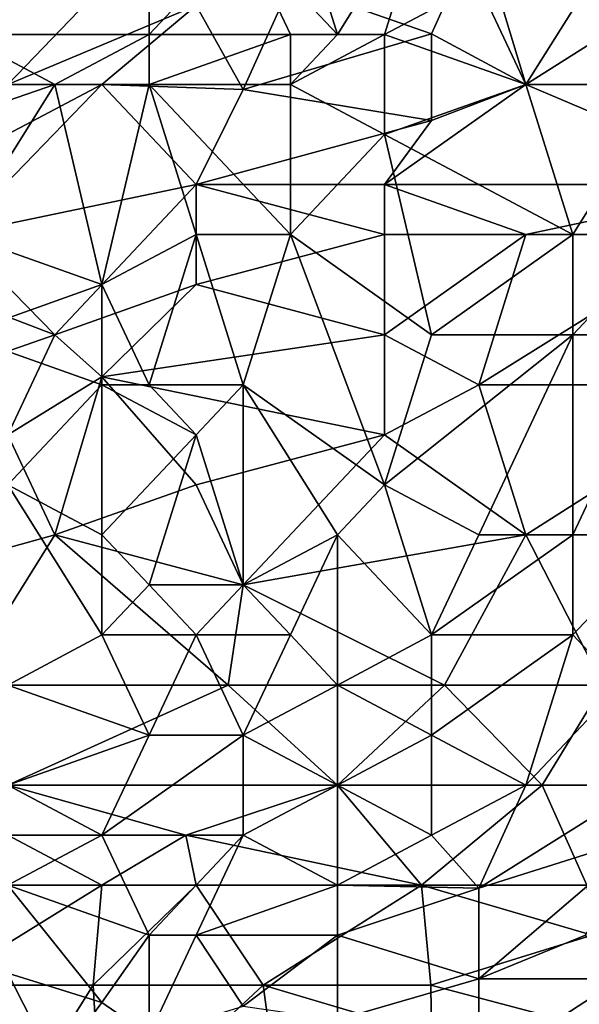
# Model space of a CAD drawing. Extents: x -0.375 to 0.375, y -0.309 to 0.309.
# Tile 55 of 226: x -0.347 to -0.322, y 0.196 to 0.24. Entities that reach past the tile are written whole.
import ezdxf

# ---------------------------------------------------------------- set-up
doc = ezdxf.new("R2010")
doc.units = 0

msp = doc.modelspace()

# ---------------------------------------------------------------- linework, layer by layer
for points in [[(-0.336797, 0.243596, 0.891479), (-0.332588, 0.239121, 0.892769), (-0.334693, 0.245834, 0.890821)], [(-0.332588, 0.239121, 0.892769), (-0.328379, 0.245834, 0.890106), (-0.334693, 0.245834, 0.890821)], [(-0.330483, 0.239121, 0.892417), (-0.328379, 0.245834, 0.890106), (-0.332588, 0.239121, 0.892769)], [(-0.330483, 0.239121, 0.892417), (-0.326274, 0.241359, 0.891044), (-0.328379, 0.245834, 0.890106)], [(-0.341006, 0.239121, 0.892979), (-0.341006, 0.243596, 0.891098), (-0.349425, 0.239121, 0.891245)], [(-0.349425, 0.239121, 0.891245), (-0.341006, 0.243596, 0.891098), (-0.349425, 0.243596, 0.889634)], [(-0.34732, 0.236884, 0.78535), (-0.34732, 0.243596, 0.794032), (-0.341006, 0.243448, 0.787212)], [(-0.338902, 0.24042, 0.781405), (-0.34732, 0.236884, 0.78535), (-0.341006, 0.243448, 0.787212)], [(-0.336797, 0.243596, 0.891479), (-0.341006, 0.243596, 0.891098), (-0.341006, 0.239121, 0.892979)], [(-0.341006, 0.239121, 0.892979), (-0.334693, 0.239121, 0.893029), (-0.336797, 0.243596, 0.891479)], [(-0.336797, 0.243596, 0.891479), (-0.334693, 0.239121, 0.893029), (-0.332588, 0.239121, 0.892769)], [(-0.328379, 0.239141, 0.771726), (-0.334693, 0.241359, 0.779085), (-0.326274, 0.243831, 0.775598)], [(-0.324169, 0.236884, 0.766319), (-0.328379, 0.239141, 0.771726), (-0.326274, 0.243831, 0.775598)], [(-0.317856, 0.240892, 0.765919), (-0.324169, 0.236884, 0.766319), (-0.326274, 0.243831, 0.775598)], [(-0.324169, 0.236884, 0.891346), (-0.31996, 0.243596, 0.888736), (-0.326274, 0.241359, 0.891044)], [(-0.317856, 0.236884, 0.88911), (-0.31996, 0.243596, 0.888736), (-0.324169, 0.236884, 0.891346)], [(-0.336797, 0.236665, 0.775598), (-0.338902, 0.24042, 0.781405), (-0.334693, 0.241359, 0.779085)], [(-0.336797, 0.236665, 0.775598), (-0.334693, 0.241359, 0.779085), (-0.328379, 0.239141, 0.771726)], [(-0.330483, 0.239121, 0.892417), (-0.324169, 0.236884, 0.891346), (-0.326274, 0.241359, 0.891044)], [(-0.324169, 0.236884, 0.766319), (-0.317856, 0.240892, 0.765919), (-0.311542, 0.236884, 0.757212)], [(-0.338902, 0.24042, 0.781405), (-0.343111, 0.236884, 0.781248), (-0.34732, 0.236884, 0.78535)], [(-0.336797, 0.236665, 0.775598), (-0.343111, 0.236884, 0.781248), (-0.338902, 0.24042, 0.781405)], [(-0.349425, 0.239121, 0.891245), (-0.35153, 0.234705, 0.891738), (-0.345216, 0.236884, 0.892925)], [(-0.345216, 0.236884, 0.892925), (-0.341006, 0.239121, 0.892979), (-0.349425, 0.239121, 0.891245)], [(-0.345216, 0.236884, 0.892925), (-0.341006, 0.236884, 0.893513), (-0.341006, 0.239121, 0.892979)], [(-0.341006, 0.236884, 0.893513), (-0.334693, 0.236884, 0.893469), (-0.334693, 0.239121, 0.893029)], [(-0.341006, 0.236884, 0.893513), (-0.334693, 0.239121, 0.893029), (-0.341006, 0.239121, 0.892979)], [(-0.328379, 0.235267, 0.767855), (-0.336797, 0.236665, 0.775598), (-0.328379, 0.239141, 0.771726)], [(-0.334693, 0.236884, 0.893469), (-0.330483, 0.239121, 0.892417), (-0.332588, 0.239121, 0.892769)], [(-0.334693, 0.236884, 0.893469), (-0.332588, 0.239121, 0.892769), (-0.334693, 0.239121, 0.893029)], [(-0.330483, 0.234646, 0.893162), (-0.330483, 0.239121, 0.892417), (-0.334693, 0.236884, 0.893469)], [(-0.330483, 0.234646, 0.893162), (-0.324169, 0.236884, 0.891346), (-0.330483, 0.239121, 0.892417)], [(-0.324169, 0.236884, 0.766319), (-0.328379, 0.235267, 0.767855), (-0.328379, 0.239141, 0.771726)], [(-0.343111, 0.236884, 0.781248), (-0.35153, 0.232443, 0.785276), (-0.34732, 0.236884, 0.78535)], [(-0.349425, 0.230172, 0.892972), (-0.345216, 0.236884, 0.892925), (-0.35153, 0.234705, 0.891738)], [(-0.35153, 0.232443, 0.785276), (-0.343111, 0.236884, 0.781248), (-0.349606, 0.230172, 0.781405)], [(-0.338902, 0.232409, 0.773473), (-0.349606, 0.230172, 0.781405), (-0.343111, 0.236884, 0.781248)], [(-0.349425, 0.230172, 0.892972), (-0.343111, 0.227934, 0.89435), (-0.345216, 0.236884, 0.892925)], [(-0.345216, 0.236884, 0.892925), (-0.343111, 0.227934, 0.89435), (-0.341006, 0.236884, 0.893513)], [(-0.338902, 0.232409, 0.773473), (-0.343111, 0.236884, 0.781248), (-0.336797, 0.236665, 0.775598)], [(-0.341006, 0.236884, 0.893513), (-0.343111, 0.227934, 0.89435), (-0.338902, 0.230172, 0.894482)], [(-0.334693, 0.230172, 0.894219), (-0.334693, 0.236884, 0.893469), (-0.341006, 0.236884, 0.893513)], [(-0.338902, 0.230172, 0.894482), (-0.334693, 0.230172, 0.894219), (-0.341006, 0.236884, 0.893513)], [(-0.330483, 0.234646, 0.893162), (-0.334693, 0.236884, 0.893469), (-0.334693, 0.230172, 0.894219)], [(-0.313646, 0.232409, 0.754668), (-0.330483, 0.232409, 0.767004), (-0.324169, 0.236884, 0.766319)], [(-0.328379, 0.235267, 0.767855), (-0.324169, 0.236884, 0.766319), (-0.330483, 0.232409, 0.767004)], [(-0.322065, 0.230172, 0.891204), (-0.324169, 0.236884, 0.891346), (-0.330483, 0.234646, 0.893162)], [(-0.311542, 0.236884, 0.757212), (-0.313646, 0.232409, 0.754668), (-0.324169, 0.236884, 0.766319)], [(-0.322065, 0.230172, 0.891204), (-0.317856, 0.236884, 0.88911), (-0.324169, 0.236884, 0.891346)], [(-0.317856, 0.230172, 0.889518), (-0.317856, 0.236884, 0.88911), (-0.322065, 0.230172, 0.891204)], [(-0.338902, 0.232409, 0.773473), (-0.336797, 0.236665, 0.775598), (-0.328379, 0.235267, 0.767855)], [(-0.338902, 0.232409, 0.773473), (-0.328379, 0.235267, 0.767855), (-0.330483, 0.232409, 0.767004)], [(-0.328379, 0.225697, 0.893123), (-0.330483, 0.234646, 0.893162), (-0.334693, 0.230172, 0.894219)], [(-0.328379, 0.225697, 0.893123), (-0.322065, 0.230172, 0.891204), (-0.330483, 0.234646, 0.893162)], [(-0.345216, 0.225697, 0.774499), (-0.349606, 0.230172, 0.781405), (-0.338902, 0.232409, 0.773473)], [(-0.338902, 0.227934, 0.770451), (-0.345216, 0.225697, 0.774499), (-0.338902, 0.232409, 0.773473)], [(-0.338902, 0.232409, 0.773473), (-0.330483, 0.232409, 0.767004), (-0.330483, 0.230172, 0.765356)], [(-0.338902, 0.227934, 0.770451), (-0.338902, 0.232409, 0.773473), (-0.330483, 0.230172, 0.765356)], [(-0.324169, 0.230172, 0.760688), (-0.330483, 0.232409, 0.767004), (-0.313646, 0.232409, 0.754668)], [(-0.330483, 0.230172, 0.765356), (-0.330483, 0.232409, 0.767004), (-0.324169, 0.230172, 0.760688)], [(-0.315499, 0.230172, 0.754305), (-0.324169, 0.230172, 0.760688), (-0.313646, 0.232409, 0.754668)], [(-0.345216, 0.225697, 0.774499), (-0.351106, 0.227934, 0.781405), (-0.349606, 0.230172, 0.781405)], [(-0.349425, 0.230172, 0.892972), (-0.349425, 0.225697, 0.89311), (-0.343111, 0.227934, 0.89435)], [(-0.341006, 0.223459, 0.894501), (-0.338902, 0.230172, 0.894482), (-0.343111, 0.227934, 0.89435)], [(-0.341006, 0.223459, 0.894501), (-0.336797, 0.223459, 0.894502), (-0.338902, 0.230172, 0.894482)], [(-0.330483, 0.225697, 0.762583), (-0.338902, 0.227934, 0.770451), (-0.330483, 0.230172, 0.765356)], [(-0.336797, 0.223459, 0.894502), (-0.334693, 0.230172, 0.894219), (-0.338902, 0.230172, 0.894482)], [(-0.336797, 0.223459, 0.894502), (-0.330483, 0.218984, 0.893084), (-0.334693, 0.230172, 0.894219)], [(-0.330483, 0.218984, 0.893084), (-0.328379, 0.225697, 0.893123), (-0.334693, 0.230172, 0.894219)], [(-0.330483, 0.225697, 0.762583), (-0.330483, 0.230172, 0.765356), (-0.324169, 0.230172, 0.760688)], [(-0.326274, 0.223459, 0.758192), (-0.330483, 0.225697, 0.762583), (-0.324169, 0.230172, 0.760688)], [(-0.322065, 0.230172, 0.891204), (-0.328379, 0.225697, 0.893123), (-0.322065, 0.225697, 0.89105)], [(-0.326274, 0.223459, 0.758192), (-0.324169, 0.230172, 0.760688), (-0.315499, 0.230172, 0.754305)], [(-0.313646, 0.223459, 0.748313), (-0.326274, 0.223459, 0.758192), (-0.315499, 0.230172, 0.754305)], [(-0.322065, 0.225697, 0.89105), (-0.317856, 0.225697, 0.889186), (-0.317856, 0.230172, 0.889518)], [(-0.322065, 0.225697, 0.89105), (-0.317856, 0.230172, 0.889518), (-0.322065, 0.230172, 0.891204)], [(-0.351632, 0.223459, 0.779469), (-0.351106, 0.227934, 0.781405), (-0.345216, 0.225697, 0.774499)], [(-0.343111, 0.227934, 0.89435), (-0.349425, 0.225697, 0.89311), (-0.343111, 0.223459, 0.894296)], [(-0.343111, 0.223811, 0.771726), (-0.345216, 0.225697, 0.774499), (-0.338902, 0.227934, 0.770451)], [(-0.343111, 0.223811, 0.771726), (-0.338902, 0.227934, 0.770451), (-0.330483, 0.225697, 0.762583)], [(-0.343111, 0.223459, 0.894296), (-0.341006, 0.223459, 0.894501), (-0.343111, 0.227934, 0.89435)], [(-0.351632, 0.223459, 0.779469), (-0.345216, 0.225697, 0.774499), (-0.34732, 0.221222, 0.774177)], [(-0.34732, 0.218984, 0.893149), (-0.343111, 0.223459, 0.894296), (-0.349425, 0.225697, 0.89311)], [(-0.345216, 0.225697, 0.774499), (-0.343111, 0.223811, 0.771726), (-0.34732, 0.221222, 0.774177)], [(-0.330483, 0.221222, 0.760322), (-0.343111, 0.223811, 0.771726), (-0.330483, 0.225697, 0.762583)], [(-0.330483, 0.218984, 0.893084), (-0.322065, 0.225697, 0.89105), (-0.328379, 0.225697, 0.893123)], [(-0.330483, 0.221222, 0.760322), (-0.330483, 0.225697, 0.762583), (-0.326274, 0.223459, 0.758192)], [(-0.326274, 0.216747, 0.89127), (-0.322065, 0.225697, 0.89105), (-0.330483, 0.218984, 0.893084)], [(-0.326274, 0.216747, 0.89127), (-0.322065, 0.216747, 0.889322), (-0.322065, 0.225697, 0.89105)], [(-0.322065, 0.216747, 0.889322), (-0.317856, 0.216747, 0.886972), (-0.317856, 0.225697, 0.889186)], [(-0.322065, 0.216747, 0.889322), (-0.317856, 0.225697, 0.889186), (-0.322065, 0.225697, 0.89105)], [(-0.345216, 0.216747, 0.770559), (-0.34732, 0.221222, 0.774177), (-0.343111, 0.223811, 0.771726)], [(-0.345216, 0.216747, 0.770559), (-0.343111, 0.223811, 0.771726), (-0.338902, 0.218984, 0.766004)], [(-0.338902, 0.218984, 0.766004), (-0.343111, 0.223811, 0.771726), (-0.330483, 0.221222, 0.760322)], [(-0.343111, 0.223459, 0.894296), (-0.34732, 0.218984, 0.893149), (-0.343111, 0.216747, 0.89362)], [(-0.338902, 0.221222, 0.89441), (-0.341006, 0.223459, 0.894501), (-0.343111, 0.223459, 0.894296)], [(-0.343111, 0.216747, 0.89362), (-0.338902, 0.221222, 0.89441), (-0.343111, 0.223459, 0.894296)], [(-0.338902, 0.221222, 0.89441), (-0.336797, 0.223459, 0.894502), (-0.341006, 0.223459, 0.894501)], [(-0.336797, 0.214509, 0.893373), (-0.336797, 0.223459, 0.894502), (-0.338902, 0.221222, 0.89441)], [(-0.332588, 0.216747, 0.893199), (-0.330483, 0.218984, 0.893084), (-0.336797, 0.223459, 0.894502)], [(-0.336797, 0.214509, 0.893373), (-0.332588, 0.216747, 0.893199), (-0.336797, 0.223459, 0.894502)], [(-0.330483, 0.221222, 0.760322), (-0.326274, 0.223459, 0.758192), (-0.324169, 0.216747, 0.753602)], [(-0.324169, 0.216747, 0.753602), (-0.326274, 0.223459, 0.758192), (-0.313646, 0.223459, 0.748313)], [(-0.317704, 0.216747, 0.748498), (-0.324169, 0.216747, 0.753602), (-0.313646, 0.223459, 0.748313)], [(-0.353242, 0.214509, 0.777533), (-0.34732, 0.221222, 0.774177), (-0.345216, 0.216747, 0.770559)], [(-0.343111, 0.216747, 0.89362), (-0.341006, 0.214509, 0.893422), (-0.338902, 0.221222, 0.89441)], [(-0.338902, 0.221222, 0.89441), (-0.341006, 0.214509, 0.893422), (-0.336797, 0.214509, 0.893373)], [(-0.336797, 0.214509, 0.762726), (-0.338902, 0.218984, 0.766004), (-0.330483, 0.221222, 0.760322)], [(-0.336797, 0.214509, 0.762726), (-0.330483, 0.221222, 0.760322), (-0.324169, 0.216747, 0.753602)], [(-0.343111, 0.212272, 0.892669), (-0.343111, 0.216747, 0.89362), (-0.34732, 0.218984, 0.893149)], [(-0.34732, 0.210034, 0.891099), (-0.343111, 0.212272, 0.892669), (-0.34732, 0.218984, 0.893149)], [(-0.338902, 0.218984, 0.766004), (-0.336797, 0.214509, 0.762726), (-0.345216, 0.216747, 0.770559)], [(-0.332588, 0.216747, 0.893199), (-0.328379, 0.212272, 0.890864), (-0.330483, 0.218984, 0.893084)], [(-0.328379, 0.212272, 0.890864), (-0.326274, 0.216747, 0.89127), (-0.330483, 0.218984, 0.893084)], [(-0.349425, 0.210034, 0.772578), (-0.353242, 0.214509, 0.777533), (-0.345216, 0.216747, 0.770559)], [(-0.345216, 0.216747, 0.770559), (-0.337476, 0.210034, 0.762048), (-0.349425, 0.210034, 0.772578)], [(-0.336797, 0.214509, 0.762726), (-0.337476, 0.210034, 0.762048), (-0.345216, 0.216747, 0.770559)], [(-0.343111, 0.216747, 0.89362), (-0.343111, 0.212272, 0.892669), (-0.341006, 0.214509, 0.893422)], [(-0.327808, 0.210034, 0.754305), (-0.336797, 0.214509, 0.762726), (-0.324169, 0.216747, 0.753602)], [(-0.336797, 0.214509, 0.893373), (-0.334693, 0.212272, 0.892536), (-0.332588, 0.216747, 0.893199)], [(-0.334693, 0.212272, 0.892536), (-0.332588, 0.210034, 0.891508), (-0.332588, 0.216747, 0.893199)], [(-0.332588, 0.210034, 0.891508), (-0.328379, 0.212272, 0.890864), (-0.332588, 0.216747, 0.893199)], [(-0.328379, 0.212272, 0.890864), (-0.322065, 0.216747, 0.889322), (-0.326274, 0.216747, 0.89127)], [(-0.322065, 0.216747, 0.889322), (-0.328379, 0.212272, 0.890864), (-0.322065, 0.212272, 0.887872)], [(-0.324169, 0.216747, 0.753602), (-0.320717, 0.210034, 0.748498), (-0.327808, 0.210034, 0.754305)], [(-0.320717, 0.210034, 0.748498), (-0.324169, 0.216747, 0.753602), (-0.317704, 0.216747, 0.748498)], [(-0.322065, 0.212272, 0.887872), (-0.317856, 0.216747, 0.886972), (-0.322065, 0.216747, 0.889322)], [(-0.317856, 0.216747, 0.886972), (-0.322065, 0.212272, 0.887872), (-0.31996, 0.210034, 0.885564)], [(-0.343111, 0.212272, 0.892669), (-0.338902, 0.212272, 0.892953), (-0.341006, 0.214509, 0.893422)], [(-0.338902, 0.212272, 0.892953), (-0.336797, 0.214509, 0.893373), (-0.341006, 0.214509, 0.893422)], [(-0.338902, 0.212272, 0.892953), (-0.334693, 0.212272, 0.892536), (-0.336797, 0.214509, 0.893373)], [(-0.337476, 0.210034, 0.762048), (-0.336797, 0.214509, 0.762726), (-0.327808, 0.210034, 0.754305)], [(-0.34732, 0.210034, 0.891099), (-0.341006, 0.207797, 0.891553), (-0.343111, 0.212272, 0.892669)], [(-0.341006, 0.207797, 0.891553), (-0.338902, 0.212272, 0.892953), (-0.343111, 0.212272, 0.892669)], [(-0.341006, 0.207797, 0.891553), (-0.336797, 0.207797, 0.891499), (-0.338902, 0.212272, 0.892953)], [(-0.338902, 0.212272, 0.892953), (-0.336797, 0.207797, 0.891499), (-0.334693, 0.212272, 0.892536)], [(-0.336797, 0.207797, 0.891499), (-0.332588, 0.210034, 0.891508), (-0.334693, 0.212272, 0.892536)], [(-0.332588, 0.210034, 0.891508), (-0.328379, 0.207797, 0.889303), (-0.328379, 0.212272, 0.890864)], [(-0.328379, 0.207797, 0.889303), (-0.322065, 0.212272, 0.887872), (-0.328379, 0.212272, 0.890864)], [(-0.324169, 0.20556, 0.885838), (-0.322065, 0.212272, 0.887872), (-0.328379, 0.207797, 0.889303)], [(-0.324169, 0.20556, 0.885838), (-0.31996, 0.210034, 0.885564), (-0.322065, 0.212272, 0.887872)], [(-0.34732, 0.20556, 0.768289), (-0.349425, 0.210034, 0.772578), (-0.337476, 0.210034, 0.762048)], [(-0.34732, 0.210034, 0.891099), (-0.34732, 0.20556, 0.889443), (-0.341006, 0.207797, 0.891553)], [(-0.332588, 0.20556, 0.756162), (-0.34732, 0.20556, 0.768289), (-0.337476, 0.210034, 0.762048)], [(-0.332588, 0.20556, 0.756162), (-0.337476, 0.210034, 0.762048), (-0.327808, 0.210034, 0.754305)], [(-0.336797, 0.207797, 0.891499), (-0.332588, 0.20556, 0.889827), (-0.332588, 0.210034, 0.891508)], [(-0.332588, 0.20556, 0.889827), (-0.328379, 0.207797, 0.889303), (-0.332588, 0.210034, 0.891508)], [(-0.323441, 0.20556, 0.748498), (-0.332588, 0.20556, 0.756162), (-0.327808, 0.210034, 0.754305)], [(-0.323441, 0.20556, 0.748498), (-0.327808, 0.210034, 0.754305), (-0.320717, 0.210034, 0.748498)], [(-0.324169, 0.20556, 0.885838), (-0.318927, 0.20556, 0.88206), (-0.31996, 0.210034, 0.885564)], [(-0.317856, 0.20556, 0.743629), (-0.323441, 0.20556, 0.748498), (-0.320717, 0.210034, 0.748498)], [(-0.34732, 0.20556, 0.889443), (-0.343111, 0.203322, 0.889461), (-0.341006, 0.207797, 0.891553)], [(-0.341006, 0.207797, 0.891553), (-0.343111, 0.203322, 0.889461), (-0.336797, 0.207797, 0.891499)], [(-0.343111, 0.203322, 0.889461), (-0.336797, 0.203322, 0.889596), (-0.336797, 0.207797, 0.891499)], [(-0.336797, 0.203322, 0.889596), (-0.332588, 0.20556, 0.889827), (-0.336797, 0.207797, 0.891499)], [(-0.328379, 0.203322, 0.88697), (-0.328379, 0.207797, 0.889303), (-0.332588, 0.20556, 0.889827)], [(-0.328379, 0.203322, 0.88697), (-0.324169, 0.20556, 0.885838), (-0.328379, 0.207797, 0.889303)], [(-0.34732, 0.20556, 0.768289), (-0.332588, 0.20556, 0.756162), (-0.339366, 0.203322, 0.762048)], [(-0.34732, 0.203322, 0.768626), (-0.34732, 0.20556, 0.768289), (-0.339366, 0.203322, 0.762048)], [(-0.34732, 0.20556, 0.889443), (-0.34732, 0.201085, 0.887091), (-0.343111, 0.203322, 0.889461)], [(-0.328836, 0.201085, 0.754305), (-0.339366, 0.203322, 0.762048), (-0.332588, 0.20556, 0.756162)], [(-0.332588, 0.201085, 0.887381), (-0.332588, 0.20556, 0.889827), (-0.336797, 0.203322, 0.889596)], [(-0.332588, 0.20556, 0.756162), (-0.323441, 0.20556, 0.748498), (-0.328836, 0.201085, 0.754305)], [(-0.332588, 0.20556, 0.889827), (-0.332588, 0.201085, 0.887381), (-0.328379, 0.203322, 0.88697)], [(-0.321441, 0.201085, 0.748498), (-0.328836, 0.201085, 0.754305), (-0.323441, 0.20556, 0.748498)], [(-0.328379, 0.203322, 0.88697), (-0.326274, 0.200948, 0.883995), (-0.324169, 0.20556, 0.885838)], [(-0.326274, 0.200948, 0.883995), (-0.318758, 0.203322, 0.880124), (-0.318927, 0.20556, 0.88206)], [(-0.326274, 0.200948, 0.883995), (-0.318927, 0.20556, 0.88206), (-0.324169, 0.20556, 0.885838)], [(-0.323441, 0.20556, 0.748498), (-0.317856, 0.20556, 0.743629), (-0.321441, 0.201085, 0.748498)], [(-0.349844, 0.201085, 0.771726), (-0.34732, 0.203322, 0.768626), (-0.343111, 0.201085, 0.765742)], [(-0.343111, 0.201085, 0.765742), (-0.34732, 0.203322, 0.768626), (-0.339366, 0.203322, 0.762048)], [(-0.34732, 0.201085, 0.887091), (-0.341006, 0.198847, 0.886925), (-0.343111, 0.203322, 0.889461)], [(-0.338902, 0.201085, 0.762295), (-0.343111, 0.201085, 0.765742), (-0.339366, 0.203322, 0.762048)], [(-0.343111, 0.203322, 0.889461), (-0.341006, 0.198847, 0.886925), (-0.336797, 0.203322, 0.889596)], [(-0.341006, 0.198847, 0.886925), (-0.338902, 0.198847, 0.886981), (-0.336797, 0.203322, 0.889596)], [(-0.328836, 0.201085, 0.754305), (-0.338902, 0.201085, 0.762295), (-0.339366, 0.203322, 0.762048)], [(-0.336797, 0.203322, 0.889596), (-0.338902, 0.198847, 0.886981), (-0.332588, 0.201085, 0.887381)], [(-0.326274, 0.200948, 0.883995), (-0.328379, 0.203322, 0.88697), (-0.332588, 0.201085, 0.887381)], [(-0.326274, 0.196901, 0.880124), (-0.321499, 0.198847, 0.878188), (-0.318758, 0.203322, 0.880124)], [(-0.318758, 0.203322, 0.880124), (-0.326274, 0.200948, 0.883995), (-0.326274, 0.196901, 0.880124)], [(-0.350338, 0.19661, 0.771726), (-0.349844, 0.201085, 0.771726), (-0.343111, 0.201085, 0.765742)], [(-0.343111, 0.201085, 0.765742), (-0.343501, 0.19661, 0.765919), (-0.350338, 0.19661, 0.771726)], [(-0.341006, 0.198847, 0.886925), (-0.34732, 0.201085, 0.887091), (-0.343111, 0.195834, 0.883995)], [(-0.343111, 0.195834, 0.883995), (-0.34732, 0.201085, 0.887091), (-0.34732, 0.197145, 0.883995)], [(-0.338902, 0.201085, 0.762295), (-0.335916, 0.19661, 0.760112), (-0.343501, 0.19661, 0.765919)], [(-0.343501, 0.19661, 0.765919), (-0.343111, 0.201085, 0.765742), (-0.338902, 0.201085, 0.762295)], [(-0.332588, 0.201085, 0.887381), (-0.338902, 0.198847, 0.886981), (-0.332588, 0.198847, 0.88571)], [(-0.328836, 0.201085, 0.754305), (-0.335916, 0.19661, 0.760112), (-0.338902, 0.201085, 0.762295)], [(-0.328836, 0.201085, 0.754305), (-0.328411, 0.19661, 0.754305), (-0.335916, 0.19661, 0.760112)], [(-0.332588, 0.198847, 0.88571), (-0.326274, 0.200948, 0.883995), (-0.332588, 0.201085, 0.887381)], [(-0.326274, 0.196901, 0.880124), (-0.326274, 0.200948, 0.883995), (-0.332588, 0.198847, 0.88571)], [(-0.321212, 0.198847, 0.748498), (-0.328836, 0.201085, 0.754305), (-0.321441, 0.201085, 0.748498)], [(-0.328411, 0.19661, 0.754305), (-0.328836, 0.201085, 0.754305), (-0.321212, 0.198847, 0.748498)], [(-0.343111, 0.195834, 0.883995), (-0.341006, 0.194372, 0.882724), (-0.341006, 0.198847, 0.886925)], [(-0.336797, 0.195682, 0.883995), (-0.338902, 0.198847, 0.886981), (-0.341006, 0.194372, 0.882724)], [(-0.338902, 0.198847, 0.886981), (-0.341006, 0.198847, 0.886925), (-0.341006, 0.194372, 0.882724)], [(-0.332588, 0.198847, 0.88571), (-0.338902, 0.198847, 0.886981), (-0.336797, 0.195682, 0.883995)], [(-0.336797, 0.195682, 0.883995), (-0.332588, 0.195066, 0.88206), (-0.332588, 0.198847, 0.88571)], [(-0.332588, 0.195066, 0.88206), (-0.326274, 0.196901, 0.880124), (-0.332588, 0.198847, 0.88571)], [(-0.31996, 0.194372, 0.748532), (-0.328411, 0.19661, 0.754305), (-0.321212, 0.198847, 0.748498)], [(-0.31996, 0.1969, 0.874317), (-0.321499, 0.198847, 0.878188), (-0.326274, 0.196901, 0.880124)], [(-0.345216, 0.192999, 0.880124), (-0.34732, 0.197145, 0.883995), (-0.349425, 0.194606, 0.880124)], [(-0.343111, 0.195834, 0.883995), (-0.34732, 0.197145, 0.883995), (-0.345216, 0.192999, 0.880124)], [(-0.326274, 0.19278, 0.874317), (-0.326274, 0.196901, 0.880124), (-0.332588, 0.195066, 0.88206)], [(-0.326274, 0.19278, 0.874317), (-0.31996, 0.1969, 0.874317), (-0.326274, 0.196901, 0.880124)], [(-0.31996, 0.194372, 0.870502), (-0.31996, 0.1969, 0.874317), (-0.326274, 0.19278, 0.874317)], [(-0.347724, 0.189897, 0.769791), (-0.350338, 0.19661, 0.771726), (-0.343501, 0.19661, 0.765919)], [(-0.343111, 0.189897, 0.766201), (-0.347724, 0.189897, 0.769791), (-0.343501, 0.19661, 0.765919)], [(-0.343501, 0.19661, 0.765919), (-0.335916, 0.19661, 0.760112), (-0.343111, 0.189897, 0.766201)], [(-0.334693, 0.18766, 0.760797), (-0.343111, 0.189897, 0.766201), (-0.335916, 0.19661, 0.760112)], [(-0.328379, 0.194372, 0.754728), (-0.335916, 0.19661, 0.760112), (-0.328411, 0.19661, 0.754305)], [(-0.334693, 0.18766, 0.760797), (-0.335916, 0.19661, 0.760112), (-0.328379, 0.194372, 0.754728)], [(-0.328379, 0.194372, 0.754728), (-0.328411, 0.19661, 0.754305), (-0.31996, 0.194372, 0.748532)], [(-0.345216, 0.192999, 0.880124), (-0.341006, 0.194372, 0.882724), (-0.343111, 0.195834, 0.883995)]]:
    msp.add_3dface(points)

doc.saveas('drawing.dxf')
